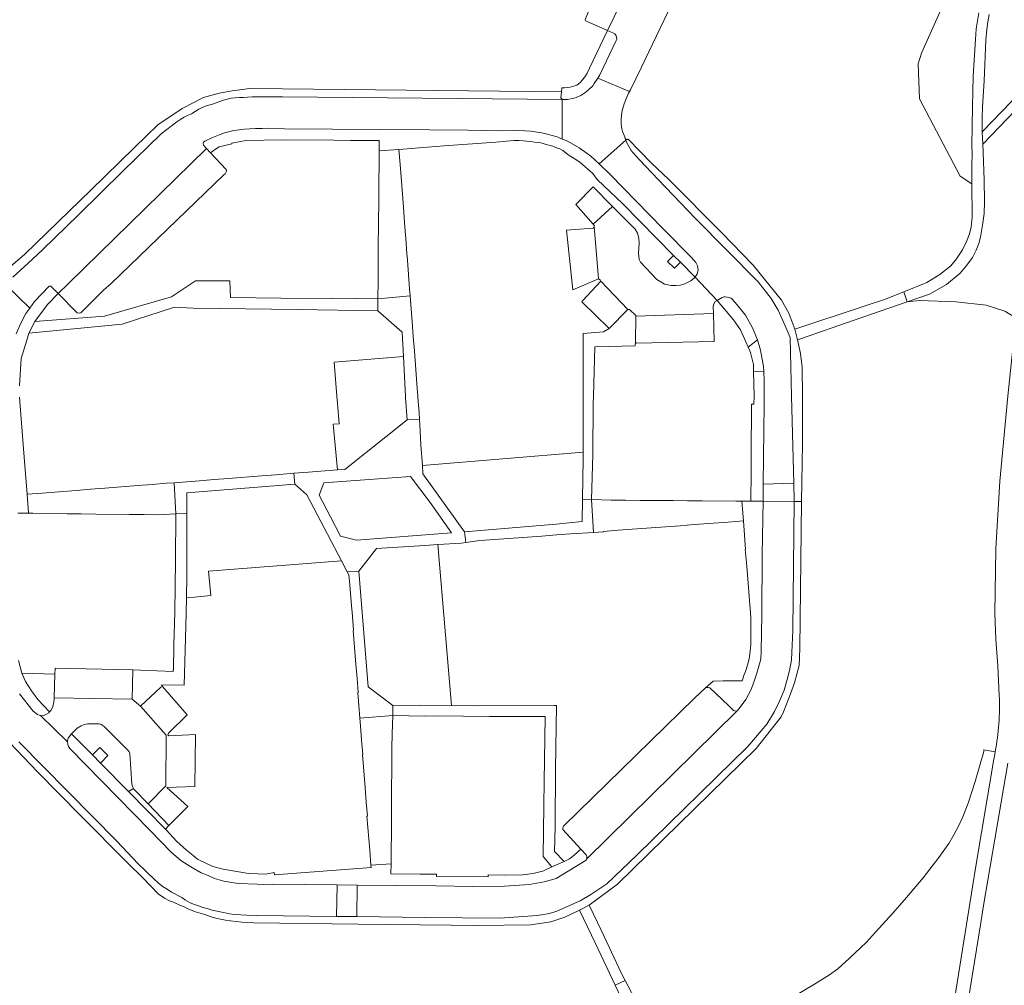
# Model space of a CAD drawing. Header units: metres. Extents: x 151213 to 156373, y 469495 to 475754.
# Tile 117 of 230: x 153480 to 153651, y 472897 to 473066. Entities that reach past the tile are written whole.
import ezdxf

# ---------------------------------------------------------------- set-up
doc = ezdxf.new("R2010")
doc.units = ezdxf.units.M
for name, color, linetype, lineweight in [('B-WE-OG-TERREIN_BEGROEID-GV', 252, 'Continuous', 18), ('B-WE-VH-GESLOTENVERHARDING_ASFALT-GV', 252, 'Continuous', 18), ('B-WE-VH-GESLOTENVERHARDING_BETON-GV', 252, 'Continuous', 18), ('B-WE-VH-OPENVERHARDING_BETONSTRAATSTEEN-GV', 252, 'Continuous', 18), ('B-WE-VH-OPENVERHARDING_TEGEL-GV', 252, 'Continuous', 18)]:
    doc.layers.add(name, color=color, linetype=linetype, lineweight=lineweight)

msp = doc.modelspace()

# ---------------------------------------------------------------- linework, layer by layer
at = {"layer": 'B-WE-OG-TERREIN_BEGROEID-GV', "flags": 128}
for points in [[(153643.797, 473076.227), (153636.429, 473059.664), (153635.863, 473057.802), (153636.069, 473051.711), (153643.168, 473038.248), (153645.23, 473036.922), (153645.221, 473038.03), (153645.23, 473040.18), (153645.27, 473042.14), (153645.21, 473043.63), (153645.29, 473050.33), (153645.44, 473055.69), (153645.82, 473062.04), (153645.96, 473063.89), (153646.41, 473066.69)], [(153648.2, 473066.41), (153647.96, 473065.13), (153647.82, 473063.78), (153647.66, 473061.93), (153647.33, 473054.84), (153647.03, 473050.27), (153646.99, 473048.43), (153646.99, 473046.78), (153647.011, 473045.997), (153658.81, 473058.206), (153660.34, 473068.71)], [(153649.283, 472938.099), (153647.314, 472938.426), (153647.264, 472938.147), (153645.767, 472932.918), (153644.553, 472929.115), (153643.627, 472926.751), (153642.892, 472925.154), (153642.093, 472923.62), (153641.199, 472922.118), (153639.441, 472919.658), (153636.726, 472916.143), (153633.818, 472912.693), (153631.453, 472910.009), (153628.45, 472906.654), (153626.885, 472904.961), (153623.881, 472902.085), (153621.868, 472900.296), (153620.462, 472899.273), (153617.842, 472897.612), (153597.113, 472885.356)], [(153651.475, 472936.124), (153647.248, 472911.306), (153646.696, 472907.975), (153642.082, 472879.365), (153653.912, 472879.216), (153653.936, 472881.176), (153654.448, 472923.864)], [(153645.857, 472917.795), (153648.951, 472936.466)], [(153639.663, 472879.36), (153645.857, 472917.795)]]:
    msp.add_lwpolyline(points, dxfattribs=at)
for points in [[(153655.64, 473035.73), (153656.42, 473041.77), (153658.437, 473055.632), (153647.092, 473043.824), (153647.26, 473040.86), (153647.29, 473039.13), (153647.36, 473037.71), (153647.4, 473033.8), (153647.32, 473031.79), (153647.07, 473029.73), (153646.71, 473027.65), (153646.41, 473026.55), (153645.95, 473025.41), (153645.3, 473024.09), (153644.36, 473022.8), (153643.15, 473021.36), (153640.82, 473019.41), (153637.85, 473017.71), (153633.969, 473016.37), (153636.104, 473016.603), (153642.393, 473016.38), (153647.712, 473015.79), (153650.951, 473014.75), (153652.98, 473013.573)], [(153534.739, 473000), (153534.837, 472998.746), (153535.098, 472995.177), (153534.071, 472995.102), (153534.824, 472987.135), (153536.12, 472987.23), (153546.96, 472995.86), (153546.675, 472999.67), (153546.65, 473000), (153546.292, 473006.859), (153534.276, 473005.921)], [(153556.92, 472976.34), (153572.87, 472977.69), (153577.4, 472978.14), (153577.472, 472982.073), (153577.6, 472989.08), (153577.597, 472990.22), (153549.593, 472987.931), (153549.7, 472986.48)], [(153537.977, 472985.316), (153532.48, 472984.92), (153531.64, 472982.73), (153533.612, 472978.981), (153535.38, 472975.62), (153538.15, 472974.92), (153554.64, 472976.2), (153550.95, 472981.45), (153547.523, 472986.005)], [(153535.529, 472971.308), (153529.5, 472982.78), (153527.39, 472984.67), (153508.62, 472983.14), (153508.623, 472979.55), (153508.632, 472968.626), (153508.562, 472964.904), (153509.909, 472965.018), (153509.91, 472965.018), (153512.818, 472965.264), (153512.403, 472969.528)], [(153544.45, 472946.14), (153549.33, 472946.19), (153554.661, 472946.117), (153552.28, 472974.17), (153550, 472973.99), (153541.61, 472973.45), (153538.57, 472969.52), (153540.18, 472949.39)]]:
    msp.add_lwpolyline(points, close=True, dxfattribs=at)
at = {"layer": 'B-WE-OG-TERREIN_BEGROEID-GV'}
msp.add_lwpolyline([(153648.951, 472936.466, 0.0097677), (153649.283, 472938.099)], format="xyb", dxfattribs=at)
at = {"layer": 'B-WE-VH-GESLOTENVERHARDING_ASFALT-GV', "flags": 128}
for points in [[(153646.41, 473066.69), (153645.96, 473063.89), (153645.82, 473062.04), (153645.44, 473055.69), (153645.29, 473050.33), (153645.21, 473043.63), (153645.27, 473042.14), (153645.23, 473040.18), (153645.221, 473038.03), (153645.23, 473036.922), (153645.28, 473031.14), (153645.08, 473029.41), (153644.73, 473028.07), (153644.3, 473026.91), (153643.58, 473025.47), (153642.51, 473023.88), (153641.52, 473022.69), (153639.65, 473021.15), (153637.36, 473019.77), (153633.373, 473018.16), (153633.969, 473016.37), (153637.85, 473017.71), (153640.82, 473019.41), (153643.15, 473021.36), (153644.36, 473022.8), (153645.3, 473024.09), (153645.95, 473025.41), (153646.41, 473026.55), (153646.71, 473027.65), (153647.07, 473029.73), (153647.32, 473031.79), (153647.4, 473033.8), (153647.36, 473037.71), (153647.29, 473039.13), (153647.26, 473040.86), (153647.092, 473043.824), (153647.011, 473045.997), (153646.99, 473046.78), (153646.99, 473048.43), (153647.03, 473050.27), (153647.33, 473054.84), (153647.66, 473061.93), (153647.82, 473063.78), (153647.96, 473065.13), (153648.2, 473066.41)], [(153588.12, 472892.13), (153584.901, 472898.281), (153583.133, 472897.446), (153588.57, 472885.93)]]:
    msp.add_lwpolyline(points, dxfattribs=at)
at = {"layer": 'B-WE-VH-GESLOTENVERHARDING_BETON-GV', "flags": 128}
for points in [[(153660.34, 473068.71), (153658.81, 473058.206), (153658.437, 473055.632), (153656.42, 473041.77), (153655.64, 473035.73), (153652.98, 473013.573), (153652.22, 473007.24), (153651.47, 473000), (153650.049, 472985.191), (153649.401, 472973.399), (153649.219, 472962.186), (153649.392, 472957.596), (153649.713, 472953.066), (153649.972, 472947.881)], [(153648.951, 472936.466), (153645.857, 472917.795), (153639.663, 472879.36), (153639.616, 472879.068), (153642.071, 472878.667), (153642.082, 472879.365), (153646.696, 472907.975), (153647.248, 472911.306), (153651.475, 472936.124)]]:
    msp.add_lwpolyline(points, dxfattribs=at)
at = {"layer": 'B-WE-VH-GESLOTENVERHARDING_BETON-GV'}
for points in [[(153649.972, 472947.881, -0.0557118), (153649.283, 472938.099)], [(153649.283, 472938.099, -0.0097677), (153648.951, 472936.466)]]:
    msp.add_lwpolyline(points, format="xyb", dxfattribs=at)
at = {"layer": 'B-WE-VH-OPENVERHARDING_BETONSTRAATSTEEN-GV', "flags": 128}
for points in [[(153587.6, 473075.591), (153583.34, 473077.24), (153582.94, 473077.37), (153582.71, 473077.33), (153577.92, 473065.55), (153577.97, 473065.29), (153578.79, 473064.97), (153581.812, 473063.618)], [(153580.347, 473040.396), (153584.989, 473044.521), (153584.87, 473044.84), (153584.81, 473045.13), (153584.44, 473046.05), (153584.32, 473046.51), (153584.25, 473046.9), (153584.21, 473047.32), (153584.21, 473048.13), (153584.23, 473048.88), (153584.34, 473049.7), (153584.62, 473050.47), (153584.73, 473050.86), (153585.04, 473051.72), (153585.46, 473052.69), (153585.629, 473052.997), (153580.14, 473055.32), (153579.51, 473054.37), (153579.23, 473053.99), (153578.56, 473053.33), (153578.14, 473053), (153577.88, 473052.76), (153577.53, 473052.53), (153577.18, 473052.33), (153576.36, 473051.96), (153575.94, 473051.83), (153574.85, 473051.62), (153574.35, 473051.6), (153574.12, 473051.64), (153573.943, 473051.642), (153573.95, 473044.717), (153574.61, 473044.45), (153575.39, 473044.05), (153576.87, 473043.22), (153578.26, 473042.24), (153578.9, 473041.74), (153579.63, 473041.09)], [(153584.989, 473044.521), (153580.347, 473040.396), (153582.19, 473038.61), (153591.42, 473029.17), (153596.4, 473024.11), (153597.19, 473023.23), (153597.49, 473022.64), (153597.58, 473021.89), (153597.41, 473021.26), (153597.035, 473020.683), (153600.867, 473016.64), (153601.77, 473017.15), (153602.06, 473017.26), (153602.28, 473017.26), (153602.64, 473017.22), (153603.3, 473017.02), (153604.01, 473016.3), (153605.82, 473014.1), (153607.06, 473011.85), (153607.93, 473009.8), (153608.41, 473007.97), (153608.96, 473005.12), (153608.994, 473004.324), (153609.07, 473002.56), (153609.07, 473000), (153609.07, 472998.57), (153608.903, 472984.685), (153614.232, 472984.857), (153613.849, 472999.999), (153613.849, 473000), (153613.6, 473010.21), (153612.74, 473012.23), (153611.52, 473014.95), (153610.29, 473016.95), (153608.04, 473019.85), (153597.1, 473030.92), (153590.64, 473037.71), (153587.36, 473041.1), (153586.32, 473042.25), (153585.94, 473042.76), (153585.21, 473043.93)], [(153584.87, 473044.84), (153584.989, 473044.521), (153585.21, 473043.93), (153585.94, 473042.76), (153586.32, 473042.25), (153587.36, 473041.1), (153590.64, 473037.71), (153597.1, 473030.92), (153608.04, 473019.85), (153610.29, 473016.95), (153611.52, 473014.95), (153612.74, 473012.23), (153613.6, 473010.21), (153613.849, 473000), (153613.849, 472999.999), (153614.232, 472984.857), (153614.313, 472981.639), (153615.588, 472981.63), (153615.71, 472991.74), (153615.71, 473000), (153615.7, 473005.05), (153615.37, 473007.43), (153614.85, 473009.8), (153614.42, 473011.62), (153613.359, 473014.43), (153612.1, 473016.69), (153607.13, 473022.78), (153601.62, 473028.46), (153592.46, 473037.71), (153589.46, 473040.53), (153585.426, 473044.734), (153585.35, 473044.66), (153585.12, 473044.64)], [(153486.201, 473017.872), (153489.54, 473014.49), (153489.85, 473014.44), (153490.18, 473014.49), (153494.14, 473018.45), (153495.44, 473019.6), (153515.08, 473038.5), (153515.29, 473038.66), (153515.48, 473039.02), (153515.5, 473039.24), (153515.44, 473039.44), (153512.729, 473042.334), (153512.05, 473043.059), (153488.01, 473019.6)], [(153541.909, 473022.565), (153541.887, 473020.055), (153541.862, 473016.928), (153547.472, 473017.428), (153547.379, 473018.642), (153547.187, 473021.154), (153546.994, 473023.665), (153546.851, 473025.529), (153546.76, 473026.718), (153546.554, 473029.417), (153546.362, 473031.924), (153546.17, 473034.43), (153545.721, 473040.301), (153545.52, 473042.923), (153542.081, 473042.66), (153542.074, 473041.843), (153542.023, 473035.894), (153542.001, 473033.283), (153541.98, 473030.864), (153541.93, 473025.075)], [(153582.695, 473032.994), (153579.32, 473036.42), (153576.28, 473033.35), (153579.305, 473029.89)], [(153580.267, 473020.381), (153580.54, 473020.21), (153580.64, 473019.98), (153585.34, 473015.09), (153585.65, 473015.07), (153586.74, 473013.99), (153586.738, 473013.89), (153600.231, 473014.354), (153600.18, 473015.53), (153600.31, 473016.04), (153600.53, 473016.45), (153600.867, 473016.64), (153597.035, 473020.683), (153597, 473020.63), (153596.3, 473020.08), (153595.28, 473019.55), (153594.52, 473019.32), (153593.77, 473019.22), (153592.91, 473019.23), (153591.72, 473019.49), (153591.08, 473019.87), (153590.42, 473020.3), (153587.53, 473023.29), (153587.3, 473023.79), (153587.2, 473024.86), (153587.33, 473026.61), (153587.25, 473027.49), (153587.04, 473028.37), (153586.6, 473029.03), (153582.695, 473032.994), (153579.305, 473029.89), (153579.55, 473029.61), (153579.517, 473029.506)], [(153575.783, 473018.474), (153580.22, 473020.41), (153580.267, 473020.381), (153579.517, 473029.506), (153579.49, 473029.42), (153579.3, 473029.23), (153574.682, 473028.897)], [(153580.64, 473019.98), (153577.44, 473016.58), (153577.33, 473016.39), (153582.1, 473011.78), (153585.34, 473015.09)], [(153600.36, 473009.49), (153600.231, 473014.354), (153586.738, 473013.89), (153586.66, 473009.48), (153586.82, 473009.2)], [(153606.567, 473007.857), (153606.69, 473007.57), (153607.2, 473005.51), (153607.225, 473004.248), (153608.994, 473004.324), (153608.96, 473005.12), (153608.41, 473007.97), (153607.93, 473009.8), (153606.298, 473008.485)], [(153490.229, 472979.495), (153492.788, 472979.465), (153498.617, 472979.396), (153501.184, 472979.366), (153503.62, 472979.338), (153506.73, 472979.47), (153506.409, 472984.916), (153505.073, 472984.824), (153505.074, 472984.812), (153502.574, 472984.617), (153500.073, 472984.421), (153494.323, 472983.972), (153491.828, 472983.777), (153489.332, 472983.582), (153483.433, 472983.121), (153480.807, 472982.915), (153481.066, 472979.6), (153481.849, 472979.59), (153487.798, 472979.524)], [(153608.903, 472984.685), (153608.867, 472981.677), (153614.313, 472981.639), (153614.232, 472984.857)], [(153583.651, 472976.626), (153586.124, 472976.811), (153591.888, 472977.242), (153594.436, 472977.432), (153596.904, 472977.617), (153602.817, 472978.059), (153605.451, 472978.256), (153605.194, 472981.703), (153604.132, 472981.711), (153598.262, 472981.754), (153595.732, 472981.773), (153593.232, 472981.792), (153587.472, 472981.836), (153584.926, 472981.855), (153582.443, 472981.874), (153579.05, 472982.01), (153579.346, 472976.256), (153581.113, 472976.366), (153581.108, 472976.436)], [(153608.867, 472981.677), (153608.72, 472972.44), (153608.66, 472961.9), (153608.53, 472955.58), (153608.46, 472954.21), (153607.81, 472951.75), (153607.16, 472949.83), (153606.68, 472948.68), (153605.89, 472947.17), (153604.72, 472945.6), (153604.39, 472945.21), (153604.343, 472945.194), (153578.151, 472919.361), (153578.09, 472919.23), (153572.85, 472916.04), (153570.8, 472915.47), (153568.24, 472914.98), (153563.89, 472914.68), (153558.38, 472914.65), (153551.94, 472914.74), (153538.254, 472914.864), (153538.185, 472909.387), (153550, 472909.24), (153563.05, 472909.12), (153569.6, 472909.59), (153571.73, 472909.96), (153573, 472910.31), (153577.07, 472912.16), (153578.91, 472913.24), (153581.67, 472915.11), (153586.93, 472920.08), (153606.24, 472939.01), (153609.55, 472942.87), (153610.89, 472945.08), (153611.7, 472946.76), (153612.55, 472948.8), (153613.19, 472951.04), (153613.55, 472952.53), (153613.82, 472954.1), (153614.08, 472959.18), (153614.313, 472981.639)], [(153499.12, 472947.23), (153499.23, 472952.33), (153485.71, 472952.61), (153485.674, 472951.576), (153485.528, 472947.441)], [(153508.79, 472928.54), (153505.12, 472931.88), (153510.01, 472932.01), (153510.1, 472941.08), (153505.47, 472940.88), (153505.31, 472941.05), (153505.45, 472941.31), (153508.65, 472944.49), (153504.36, 472949.44), (153504.08, 472949.35), (153500.54, 472946.02), (153505.01, 472940.98), (153504.95, 472932.15), (153501.892, 472929.02), (153505.51, 472925.26), (153508.634, 472928.384)], [(153602.846, 472946.127), (153599.61, 472949.23), (153599.35, 472949.27), (153599.07, 472949.24), (153598.83, 472949.13), (153596.96, 472947.44), (153574.18, 472925.12), (153574.04, 472924.88), (153574.01, 472924.57), (153577.167, 472921.143), (153578.1, 472920.13), (153578.21, 472919.87), (153578.23, 472919.53), (153578.151, 472919.361), (153604.343, 472945.194), (153604.18, 472945.14), (153603.73, 472945.28)], [(153485.528, 472947.441), (153485.5, 472946.63), (153485.26, 472945.81), (153484.98, 472945.28), (153484.706, 472945.006), (153484.58, 472944.88), (153484.19, 472944.62), (153483.74, 472944.42), (153483.4, 472944.36), (153483.17, 472944.37), (153487.83, 472939.8), (153487.87, 472940.04), (153487.98, 472940.43), (153488.54, 472941.19), (153489.55, 472942.19), (153490.21, 472942.6), (153490.8, 472942.82), (153491.41, 472942.92), (153492.07, 472942.97), (153493.32, 472942.94), (153493.65, 472942.88), (153493.91, 472942.74), (153494.24, 472942.5), (153498.38, 472938.29), (153498.57, 472938.08), (153498.72, 472937.78), (153499.06, 472932.44), (153499.15, 472932.07), (153499.27, 472931.78), (153499.331, 472931.702), (153499.41, 472931.6), (153501.892, 472929.02), (153504.95, 472932.15), (153505.01, 472940.98), (153500.54, 472946.02), (153499.12, 472947.23)], [(153544.291, 472936.205), (153544.312, 472938.705), (153544.333, 472941.204), (153544.43, 472944.4), (153538.741, 472943.923), (153538.826, 472942.614), (153538.85, 472942.616), (153539.036, 472940.122), (153539.222, 472937.629), (153539.192, 472937.627), (153539.654, 472931.846), (153539.843, 472929.309), (153540.025, 472926.87), (153539.964, 472926.865), (153540.466, 472920.957), (153540.66, 472918.333), (153544.145, 472918.593), (153544.152, 472919.455), (153544.201, 472925.415), (153544.222, 472927.92), (153544.243, 472930.425)], [(153499.331, 472931.702), (153498.486, 472931.165), (153504.922, 472924.621), (153505.51, 472925.26), (153501.892, 472929.02), (153499.41, 472931.6)], [(153538.185, 472909.387), (153538.254, 472914.864), (153534.754, 472914.896), (153534.685, 472909.424)]]:
    msp.add_lwpolyline(points, close=True, dxfattribs=at)
for points in [[(153587.6, 473075.591), (153581.812, 473063.618), (153582.88, 473063.14), (153583.07, 473063.03), (153583.32, 473062.72), (153583.4, 473062.51), (153583.41, 473062.1), (153583.33, 473061.88), (153580.46, 473055.92), (153580.14, 473055.32), (153585.629, 473052.997), (153585.79, 473053.29), (153587.64, 473057.12), (153594.95, 473072.42)], [(153478.332, 473020.705), (153481.005, 473023.14), (153483.53, 473025.44), (153489.79, 473031.54), (153497.49, 473039.15), (153504.15, 473045.62), (153506.85, 473047.74), (153507.57, 473048.21), (153508.17, 473048.55), (153508.84, 473048.89), (153509.44, 473049.14), (153510.05, 473049.53), (153510.71, 473049.91), (153511.42, 473050.26), (153512.18, 473050.55), (153512.92, 473050.76), (153515, 473051.51), (153515.65, 473051.68), (153516.31, 473051.83), (153517.05, 473051.91), (153517.78, 473051.96), (153518.5, 473051.98), (153519.17, 473052.03), (153520, 473052.05), (153525.258, 473052.075), (153573.943, 473051.642), (153574.12, 473051.64), (153573.85, 473051.72), (153573.7, 473051.93), (153573.788, 473052.964), (153525.272, 473053.475), (153519.59, 473053.52), (153516.48, 473053.15), (153514.25, 473052.72), (153511.51, 473051.97), (153507.8, 473050.05), (153503.59, 473047.23), (153499.51, 473043.23), (153491.889, 473035.819), (153488.18, 473032.24), (153482.31, 473026.47), (153480.399, 473024.659), (153478.004, 473022.599)], [(153477.18, 473019.32), (153481.284, 473015.301), (153482.12, 473016.44), (153484.69, 473019.15), (153484.97, 473019.12), (153486.201, 473017.872), (153488.01, 473019.6), (153512.05, 473043.059), (153511.51, 473043.64), (153511.45, 473043.99), (153511.49, 473044.18), (153511.74, 473044.39), (153512.94, 473044.94), (153514.44, 473045.53), (153515.16, 473045.79), (153516.78, 473046.2), (153518.64, 473046.46), (153519.57, 473046.52), (153520.58, 473046.56), (153521.81, 473046.57), (153522.86, 473046.6), (153525.62, 473046.53), (153542.3, 473046.37), (153550.87, 473046.32), (153557.52, 473046.3), (153563.56, 473046.17), (153566.22, 473046.23), (153567.43, 473046.17), (153568.44, 473046.1), (153570.38, 473045.81), (153571.3, 473045.6), (153573.03, 473045.09), (153573.95, 473044.717), (153573.943, 473051.642), (153525.258, 473052.075), (153520, 473052.05), (153519.17, 473052.03), (153518.5, 473051.98), (153517.78, 473051.96), (153517.05, 473051.91), (153516.31, 473051.83), (153515.65, 473051.68), (153515, 473051.51), (153512.92, 473050.76), (153512.18, 473050.55), (153511.42, 473050.26), (153510.71, 473049.91), (153510.05, 473049.53), (153509.44, 473049.14), (153508.84, 473048.89), (153508.17, 473048.55), (153507.57, 473048.21), (153506.85, 473047.74), (153504.15, 473045.62), (153497.49, 473039.15), (153489.79, 473031.54), (153483.53, 473025.44), (153481.005, 473023.14), (153478.332, 473020.705)], [(153478.92, 473010.84), (153479.67, 473012.58), (153480.6, 473014.37), (153481.284, 473015.301), (153477.18, 473019.32)], [(153475.33, 472942.19), (153482.64, 472934.61), (153490.12, 472926.99), (153498.26, 472918.78), (153500.99, 472916.07), (153503.6, 472913.37), (153504.73, 472912.61), (153505.58, 472912.15), (153506.28, 472911.89), (153507.53, 472911.31), (153508.16, 472911.09), (153508.81, 472910.76), (153510.12, 472910.24), (153510.91, 472909.97), (153511.69, 472909.74), (153513.19, 472909.26), (153513.92, 472909.07), (153515.37, 472908.76), (153516.23, 472908.63), (153518.19, 472908.45), (153520.28, 472908.29), (153538.42, 472908.09), (153554.589, 472907.879), (153559.169, 472907.869), (153568.42, 472907.98), (153571.97, 472908.5), (153574.38, 472909.31), (153576.95, 472910.54), (153578.61, 472911.37), (153583.53, 472915.06), (153607.65, 472938.67), (153612, 472944.18), (153612.43, 472945.04), (153613.64, 472948.19), (153614.35, 472950.1), (153615.13, 472953.1), (153615.28, 472956.08), (153615.588, 472981.63), (153614.313, 472981.639), (153614.08, 472959.18), (153613.82, 472954.1), (153613.55, 472952.53), (153613.19, 472951.04), (153612.55, 472948.8), (153611.7, 472946.76), (153610.89, 472945.08), (153609.55, 472942.87), (153606.24, 472939.01), (153586.93, 472920.08), (153581.67, 472915.11), (153578.91, 472913.24), (153577.07, 472912.16), (153573, 472910.31), (153571.73, 472909.96), (153569.6, 472909.59), (153563.05, 472909.12), (153550, 472909.24), (153538.185, 472909.387), (153534.685, 472909.424), (153520.82, 472909.57), (153519.05, 472909.62), (153516.92, 472909.78), (153516.06, 472909.9), (153515.02, 472910.09), (153513.02, 472910.54), (153512.13, 472910.8), (153511.4, 472910.98), (153510.62, 472911.28), (153509.94, 472911.49), (153509.19, 472911.8), (153508.39, 472912.28), (153507.74, 472912.7), (153505.94, 472913.67), (153505.19, 472914.14), (153504.51, 472914.6), (153503.71, 472915.23), (153502.84, 472916.01), (153501.9, 472916.89), (153501.23, 472917.56), (153500.17, 472918.57), (153496.41, 472922.54), (153479.4, 472939.81)], [(153479.4, 472939.81), (153496.41, 472922.54), (153500.17, 472918.57), (153501.23, 472917.56), (153501.9, 472916.89), (153502.84, 472916.01), (153503.71, 472915.23), (153504.51, 472914.6), (153505.19, 472914.14), (153505.94, 472913.67), (153507.74, 472912.7), (153508.39, 472912.28), (153509.19, 472911.8), (153509.94, 472911.49), (153510.62, 472911.28), (153511.4, 472910.98), (153512.13, 472910.8), (153513.02, 472910.54), (153515.02, 472910.09), (153516.06, 472909.9), (153516.92, 472909.78), (153519.05, 472909.62), (153520.82, 472909.57), (153534.685, 472909.424), (153534.754, 472914.896), (153523.53, 472915.02), (153522.01, 472915), (153520.87, 472915.01), (153517.57, 472915.18), (153516.42, 472915.33), (153515.03, 472915.58), (153513.42, 472916.02), (153512.33, 472916.52), (153511.12, 472917.03), (153509.31, 472918.05), (153507.57, 472919.15), (153505.87, 472920.62), (153502.18, 472924.46), (153488.25, 472938.64), (153488, 472938.97), (153487.89, 472939.32), (153487.83, 472939.8), (153483.17, 472944.37), (153482.92, 472944.43), (153482.62, 472944.56), (153481.9, 472945.16), (153479.53, 472948.19)]]:
    msp.add_lwpolyline(points, dxfattribs=at)
at = {"layer": 'B-WE-VH-OPENVERHARDING_TEGEL-GV', "flags": 128}
for points in [[(153574.12, 473051.64), (153574.35, 473051.6), (153574.85, 473051.62), (153575.94, 473051.83), (153576.36, 473051.96), (153577.18, 473052.33), (153577.53, 473052.53), (153577.88, 473052.76), (153578.14, 473053), (153578.56, 473053.33), (153579.23, 473053.99), (153579.51, 473054.37), (153580.14, 473055.32), (153580.46, 473055.92), (153583.33, 473061.88), (153583.41, 473062.1), (153583.4, 473062.51), (153583.32, 473062.72), (153583.07, 473063.03), (153582.88, 473063.14), (153581.812, 473063.618), (153578.7, 473057.09), (153578.26, 473056.22), (153577.99, 473055.76), (153577.51, 473055.1), (153577.01, 473054.54), (153576.49, 473054.12), (153576.11, 473053.98), (153575.72, 473053.86), (153575.3, 473053.76), (153574.85, 473053.69), (153574.33, 473053.64), (153573.845, 473053.624), (153573.788, 473052.964), (153573.7, 473051.93), (153573.85, 473051.72)], [(153658.437, 473055.632), (153658.81, 473058.206), (153647.011, 473045.997), (153647.092, 473043.824)], [(153562.361, 473044.215), (153565.54, 473044.48), (153566.46, 473044.47), (153567.21, 473044.42), (153567.8, 473044.34), (153568.45, 473044.28), (153569.09, 473044.19), (153569.61, 473044.15), (153570.2, 473044.05), (153570.81, 473043.92), (153571.39, 473043.74), (153571.92, 473043.6), (153572.48, 473043.42), (153572.96, 473043.22), (153573.5, 473043.02), (153574.03, 473042.71), (153575.142, 473041.874), (153575.99, 473041.35), (153577.01, 473040.69), (153579.23, 473038.76), (153580.03, 473037.67), (153584.5, 473033.45), (153593.312, 473024.475), (153594.49, 473023.275), (153597.035, 473020.683), (153597.41, 473021.26), (153597.58, 473021.89), (153597.49, 473022.64), (153597.19, 473023.23), (153596.4, 473024.11), (153591.42, 473029.17), (153582.19, 473038.61), (153580.347, 473040.396), (153579.63, 473041.09), (153578.9, 473041.74), (153578.26, 473042.24), (153576.87, 473043.22), (153575.39, 473044.05), (153574.61, 473044.45), (153573.95, 473044.717), (153573.03, 473045.09), (153571.3, 473045.6), (153570.38, 473045.81), (153568.44, 473046.1), (153567.43, 473046.17), (153566.22, 473046.23), (153563.56, 473046.17), (153557.52, 473046.3), (153550.87, 473046.32), (153542.3, 473046.37), (153525.62, 473046.53), (153522.86, 473046.6), (153521.81, 473046.57), (153520.58, 473046.56), (153519.57, 473046.52), (153518.64, 473046.46), (153516.78, 473046.2), (153515.16, 473045.79), (153514.44, 473045.53), (153512.94, 473044.94), (153511.74, 473044.39), (153511.49, 473044.18), (153511.45, 473043.99), (153511.51, 473043.64), (153512.05, 473043.059), (153512.729, 473042.334), (153513.44, 473042.88), (153514.24, 473043.37), (153516.429, 473043.912), (153516.43, 473043.99), (153518.88, 473044.48), (153525.197, 473044.576), (153534.196, 473044.511), (153537.077, 473044.49), (153542.097, 473044.454), (153542.081, 473042.66), (153545.52, 473042.923), (153550.514, 473043.305), (153553.388, 473043.526)], [(153592.244, 473023.426), (153593.439, 473022.243), (153594.49, 473023.275), (153593.312, 473024.475)], [(153533.961, 473017.04), (153533.96, 473016.969), (153524.961, 473017.018), (153516.212, 473017.139), (153516.125, 473020.03), (153510.15, 473020.073), (153505.961, 473017.281), (153494.295, 473013.903), (153482.17, 473012.98), (153481.14, 473010.93), (153497.39, 473012.51), (153506.489, 473015.456), (153509.7, 473015.28), (153527.862, 473015.078), (153527.864, 473015.078), (153541.846, 473014.812), (153541.862, 473016.928)], [(153614.42, 473011.62), (153614.85, 473009.8), (153615.55, 473010.01), (153624.563, 473013.122), (153633.969, 473016.37), (153633.373, 473018.16), (153630.03, 473016.81), (153626.465, 473015.625)], [(153548.013, 473010.352), (153547.819, 473012.892), (153547.472, 473017.428), (153541.862, 473016.928), (153541.846, 473014.812), (153546.071, 473011.104), (153546.292, 473006.859), (153546.65, 473000), (153546.675, 472999.67), (153546.96, 472995.86), (153549.088, 472995.975), (153549.025, 472997.132), (153548.827, 472999.721), (153548.805, 473000), (153548.641, 473002.146), (153548.202, 473007.887)], [(153607.93, 473009.8), (153607.06, 473011.85), (153605.82, 473014.1), (153604.01, 473016.3), (153603.3, 473017.02), (153602.64, 473017.22), (153602.28, 473017.26), (153602.06, 473017.26), (153601.77, 473017.15), (153600.867, 473016.64), (153603.76, 473013.24), (153604.93, 473011.55), (153605.88, 473009.46), (153606.298, 473008.485)], [(153579.273, 472989.809), (153579.34, 472998.809), (153579.373, 473000), (153579.61, 473008.55), (153586.65, 473008.71), (153586.66, 473009.48), (153586.738, 473013.89), (153586.74, 473013.99), (153585.65, 473015.07), (153585.34, 473015.09), (153582.1, 473011.78), (153581.12, 473011.17), (153577.55, 473010.91), (153577.567, 473001.65), (153577.57, 473000), (153577.58, 472996.406), (153577.597, 472990.22), (153577.6, 472989.08), (153577.472, 472982.073), (153579.05, 472982.01)], [(153608.867, 472981.677), (153608.903, 472984.685), (153609.07, 472998.57), (153609.07, 473000), (153609.07, 473002.56), (153608.994, 473004.324), (153607.225, 473004.248), (153607.31, 473000), (153607.28, 472998.601), (153606.88, 472998.604), (153606.812, 472989.604), (153606.789, 472986.692), (153606.752, 472981.692)], [(153549.202, 472993.856), (153549.088, 472995.975), (153546.96, 472995.86), (153536.12, 472987.23), (153534.824, 472987.135), (153529.787, 472986.767), (153527.206, 472986.546), (153527.39, 472984.67), (153529.5, 472982.78), (153535.529, 472971.308), (153536.537, 472969.389), (153538.57, 472969.52), (153541.61, 472973.45), (153550, 472973.99), (153552.28, 472974.17), (153556.403, 472974.412), (153557.159, 472974.511), (153556.92, 472976.34), (153549.7, 472986.48), (153549.593, 472987.931), (153549.33, 472991.49)], [(153524.139, 472986.302), (153521.634, 472986.106), (153515.844, 472985.664), (153515.845, 472985.654), (153513.345, 472985.459), (153510.844, 472985.263), (153506.409, 472984.916), (153506.73, 472979.47), (153508.623, 472979.55), (153508.62, 472983.14), (153527.39, 472984.67), (153527.206, 472986.546), (153526.644, 472986.498)], [(153533.612, 472978.981), (153531.64, 472982.73), (153532.48, 472984.92), (153537.977, 472985.316), (153547.523, 472986.005), (153550.95, 472981.45), (153554.64, 472976.2), (153538.15, 472974.92), (153535.38, 472975.62)], [(153559.588, 472974.828), (153562.138, 472975.019), (153564.604, 472975.203), (153570.362, 472975.585), (153570.358, 472975.633), (153572.907, 472975.823), (153575.354, 472976.006), (153579.346, 472976.256), (153579.05, 472982.01), (153577.472, 472982.073), (153577.4, 472978.14), (153572.87, 472977.69), (153556.92, 472976.34), (153557.159, 472974.511)], [(153604.343, 472945.194), (153604.39, 472945.21), (153604.72, 472945.6), (153605.89, 472947.17), (153606.68, 472948.68), (153607.16, 472949.83), (153607.81, 472951.75), (153608.46, 472954.21), (153608.53, 472955.58), (153608.66, 472961.9), (153608.72, 472972.44), (153608.867, 472981.677), (153606.752, 472981.692), (153605.194, 472981.703), (153605.451, 472978.256), (153605.823, 472973.27), (153605.757, 472973.265), (153606.042, 472970.41), (153606.72, 472961.437), (153606.75, 472956.78), (153606.64, 472955.58), (153606.44, 472954.24), (153606.19, 472953.16), (153605.84, 472952.08), (153605.61, 472951.502), (153605.234, 472950.452), (153601.962, 472950.401), (153601.959, 472950.401), (153600.206, 472950.374), (153598.83, 472949.13), (153599.07, 472949.24), (153599.35, 472949.27), (153599.61, 472949.23), (153602.846, 472946.127), (153603.73, 472945.28), (153604.18, 472945.14)], [(153499.12, 472947.23), (153500.54, 472946.02), (153504.08, 472949.35), (153504.36, 472949.44), (153504.23, 472949.75), (153508.16, 472949.7), (153508.432, 472959.893), (153508.562, 472964.904), (153508.632, 472968.626), (153508.623, 472979.55), (153506.73, 472979.47), (153506.656, 472971.381), (153506.55, 472962.402), (153506.362, 472956.682), (153506.318, 472952.37), (153506.221, 472952.371), (153506.21, 472952.05), (153500.538, 472952.278), (153499.23, 472952.33)], [(153537.423, 472961.712), (153537.612, 472959.19), (153537.531, 472959.184), (153538.048, 472953.357), (153538.234, 472950.863), (153538.42, 472948.37), (153538.371, 472948.366), (153538.741, 472943.923), (153544.43, 472944.4), (153544.45, 472946.14), (153540.18, 472949.39), (153538.57, 472969.52), (153536.537, 472969.389), (153536.82, 472968.85), (153536.974, 472967.137), (153537.237, 472964.205)], [(153484.706, 472945.006), (153484.98, 472945.28), (153485.26, 472945.81), (153485.5, 472946.63), (153485.528, 472947.441), (153485.674, 472951.576), (153479.89, 472951.78), (153480.57, 472950.33), (153481.61, 472948.67), (153482.69, 472947.17)], [(153554.661, 472946.117), (153549.33, 472946.19), (153544.45, 472946.14), (153544.43, 472944.4), (153550, 472944.29), (153552.259, 472944.309), (153561.259, 472944.235), (153570.16, 472944.24), (153570.96, 472944.24), (153570.807, 472932.92), (153570.75, 472928.708), (153570.63, 472919.84), (153572.13, 472918.03), (153574.25, 472919.01), (153572.6, 472920.7), (153572.71, 472925.07), (153572.77, 472935.1), (153572.914, 472946.163), (153572.607, 472946.148), (153558.565, 472946.064)], [(153487.83, 472939.8), (153487.89, 472939.32), (153488, 472938.97), (153488.25, 472938.64), (153502.18, 472924.46), (153505.87, 472920.62), (153507.57, 472919.15), (153509.31, 472918.05), (153511.12, 472917.03), (153512.33, 472916.52), (153513.42, 472916.02), (153515.03, 472915.58), (153516.42, 472915.33), (153517.57, 472915.18), (153520.87, 472915.01), (153522.01, 472915), (153523.53, 472915.02), (153534.754, 472914.896), (153538.254, 472914.864), (153551.94, 472914.74), (153558.38, 472914.65), (153563.89, 472914.68), (153568.24, 472914.98), (153570.8, 472915.47), (153572.85, 472916.04), (153578.09, 472919.23), (153578.151, 472919.361), (153578.23, 472919.53), (153578.21, 472919.87), (153578.1, 472920.13), (153577.167, 472921.143), (153576.01, 472920.1), (153575.17, 472919.46), (153574.25, 472919.01), (153572.13, 472918.03), (153570.56, 472917.32), (153569.793, 472917.131), (153569.08, 472916.97), (153568.43, 472916.85), (153567.05, 472916.66), (153563.83, 472916.6), (153561.031, 472916.686), (153561.028, 472916.286), (153552.028, 472916.359), (153552.031, 472916.759), (153549.132, 472916.784), (153544.131, 472916.825), (153544.145, 472918.593), (153540.66, 472918.333), (153540.69, 472917.936), (153523.844, 472916.674), (153523.814, 472917.073), (153522.32, 472916.8), (153520.95, 472916.83), (153519.35, 472916.92), (153517.67, 472917.16), (153514.91, 472917.67), (153513.16, 472918.14), (153512.02, 472918.66), (153510.48, 472919.41), (153510.095, 472919.721), (153509.733, 472920.013), (153508.57, 472920.95), (153506.8, 472922.53), (153505.1, 472924.44), (153504.922, 472924.621), (153498.486, 472931.165), (153493.571, 472936.119), (153492.177, 472937.524), (153488.54, 472941.19), (153487.98, 472940.43), (153487.87, 472940.04)], [(153494.878, 472937.415), (153493.463, 472938.8), (153492.177, 472937.524), (153493.571, 472936.119)], [(153583.133, 472897.446), (153584.901, 472898.281), (153584.2, 472899.62), (153580.797, 472906.773), (153578.61, 472911.37), (153576.95, 472910.54), (153579.7, 472904.715)]]:
    msp.add_lwpolyline(points, close=True, dxfattribs=at)
for points in [[(153479.53, 473001.76), (153479.8, 473006.55), (153480.762, 473009.695), (153481.14, 473010.93), (153482.17, 473012.98), (153484.35, 473015.93), (153486.201, 473017.872), (153484.97, 473019.12), (153484.69, 473019.15), (153482.12, 473016.44), (153481.284, 473015.301), (153480.6, 473014.37), (153479.67, 473012.58), (153478.92, 473010.84)], [(153479.232, 472979.625), (153481.066, 472979.6), (153480.807, 472982.915), (153480.417, 472987.907), (153480.194, 472990.802), (153479.492, 472999.775)], [(153479.53, 472948.19), (153481.9, 472945.16), (153482.62, 472944.56), (153482.92, 472944.43), (153483.17, 472944.37), (153483.4, 472944.36), (153483.74, 472944.42), (153484.19, 472944.62), (153484.58, 472944.88), (153484.706, 472945.006), (153482.69, 472947.17), (153481.61, 472948.67), (153480.57, 472950.33), (153479.89, 472951.78), (153479.305, 472953.985)]]:
    msp.add_lwpolyline(points, dxfattribs=at)

doc.saveas('drawing.dxf')
